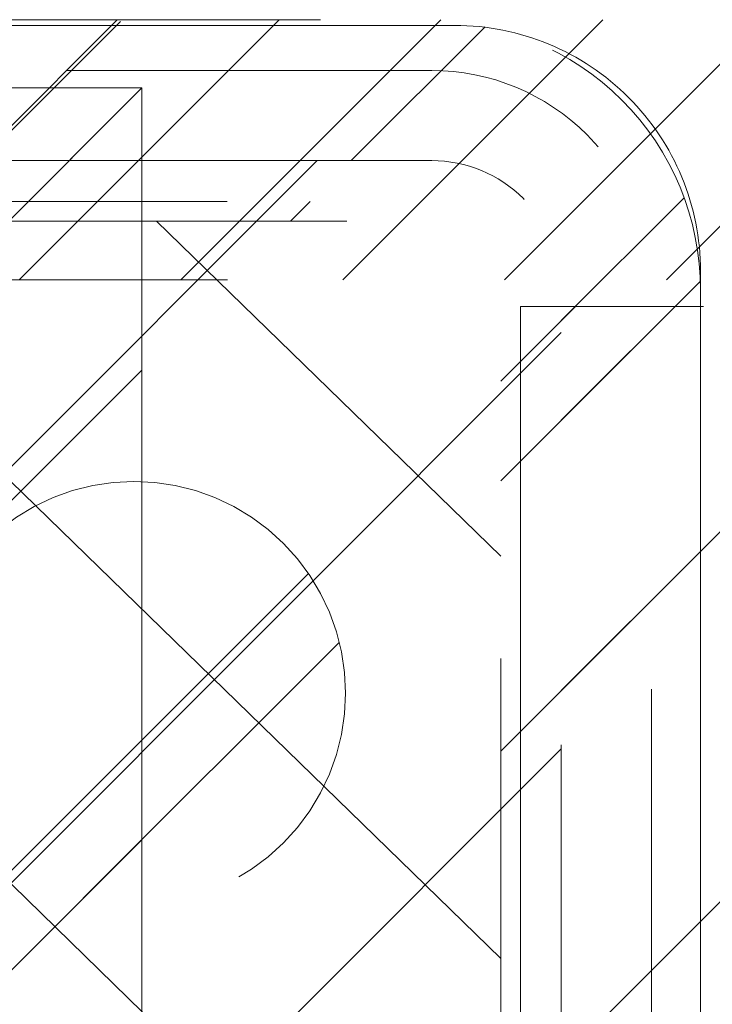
# Model space of a CAD drawing. Header units: inches. Extents: x -465 to -303, y -234 to 7.
# Tile 52 of 81: x -361.96 to -360.29, y -0.09 to 2.28. Entities that reach past the tile are written whole.
import ezdxf

# ---------------------------------------------------------------- set-up
doc = ezdxf.new("R2010")
doc.units = ezdxf.units.IN
doc.header["$LTSCALE"] = 32
doc.header["$MEASUREMENT"] = 0
doc.linetypes.add('Dash Style-1', pattern=[0.083328, 0.041656, -0.041672])
for name, color, linetype, lineweight in [('Black', 7, 'Continuous', 18), ('DashLine', 7, 'Dash Style-1', 13), ('DashLineFill', 7, 'Dash Style-1', 13), ('Dean-Bezel', 7, 'Continuous', 18), ('Drawing', 7, 'Continuous', 18), ('Metal-Black', 7, 'Continuous', 18), ('Metal-UtilityGrommet', 7, 'Continuous', 13), ('None', 7, 'Continuous', 18), ('SolidLine', 7, 'Continuous', 15), ('Wood_1-H', 7, 'Continuous', 13)]:
    doc.layers.add(name, color=color, linetype=linetype, lineweight=lineweight)
doc.layers.add('Electrical', color=1, linetype='Dash Style-1', lineweight=15, true_color=0xff0000)
doc.layers.add('Textile-Cushion', color=7, linetype='Continuous', lineweight=18, true_color=0x4c4c4c)
pattern_1 = [(45, (0, 0), (-1.61301565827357, 1.935715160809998), []), (45, (-1.0608, 1.0608), (-0.4723460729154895, 0.4167612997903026), [])]

# ---------------------------------------------------------------- blocks, each defined once
blk = doc.blocks.new('1BP8DW-Leveler (2D)')
at = {"layer": 'DashLine', "flags": 128}
for points in [[(0.625, -1.786516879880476e-14), (0.6219904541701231, -0.06126071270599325), (0.6129908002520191, -0.1219314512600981), (0.5980877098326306, -0.1814279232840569), (0.5774247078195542, -0.2391771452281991), (0.551200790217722, -0.2946229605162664), (0.5196685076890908, -0.3472313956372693), (0.4831315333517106, -0.3964958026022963), (0.4419417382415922, -0.4419417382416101), (0.3964958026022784, -0.4831315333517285), (0.3472313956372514, -0.5196685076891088), (0.2946229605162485, -0.5512007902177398), (0.2391771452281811, -0.5774247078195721), (0.181427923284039, -0.5980877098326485), (0.1219314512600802, -0.612990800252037), (0.06126071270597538, -0.6219904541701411), (0, -0.625000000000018), (-0.06126071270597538, -0.6219904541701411), (-0.1219314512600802, -0.612990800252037), (-0.181427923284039, -0.5980877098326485), (-0.2391771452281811, -0.5774247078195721), (-0.2946229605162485, -0.5512007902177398), (-0.3472313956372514, -0.5196685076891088), (-0.3964958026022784, -0.4831315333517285), (-0.4419417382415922, -0.4419417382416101), (-0.4831315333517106, -0.3964958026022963), (-0.5196685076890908, -0.3472313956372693), (-0.551200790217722, -0.2946229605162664), (-0.5774247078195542, -0.2391771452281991), (-0.5980877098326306, -0.1814279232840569), (-0.6129908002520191, -0.1219314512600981), (-0.6219904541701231, -0.06126071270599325), (-0.625, -1.786516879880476e-14), (-0.6219904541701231, 0.06126071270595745), (-0.6129908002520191, 0.1219314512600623), (-0.5980877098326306, 0.1814279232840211), (-0.5774247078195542, 0.2391771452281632), (-0.551200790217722, 0.2946229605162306), (-0.5196685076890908, 0.3472313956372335), (-0.4831315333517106, 0.3964958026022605), (-0.4419417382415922, 0.4419417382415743), (-0.3964958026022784, 0.4831315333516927), (-0.3472313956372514, 0.5196685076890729), (-0.2946229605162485, 0.5512007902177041), (-0.2391771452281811, 0.5774247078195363), (-0.181427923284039, 0.5980877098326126), (-0.1219314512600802, 0.6129908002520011), (-0.06126071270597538, 0.6219904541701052), (0, 0.6249999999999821), (0.06126071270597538, 0.6219904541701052), (0.1219314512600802, 0.6129908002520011), (0.181427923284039, 0.5980877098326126), (0.2391771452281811, 0.5774247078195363), (0.2946229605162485, 0.5512007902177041), (0.3472313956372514, 0.5196685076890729), (0.3964958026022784, 0.4831315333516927), (0.4419417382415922, 0.4419417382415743), (0.4831315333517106, 0.3964958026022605), (0.5196685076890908, 0.3472313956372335), (0.551200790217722, 0.2946229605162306), (0.5774247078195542, 0.2391771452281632), (0.5980877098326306, 0.1814279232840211), (0.6129908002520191, 0.1219314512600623), (0.6219904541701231, 0.06126071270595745)], [(0, 0.1562499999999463), (0.01531517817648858, 0.1554976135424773), (0.03048286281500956, 0.1532477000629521), (0.04535698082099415, 0.1495219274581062), (0.05979428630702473, 0.1443561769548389), (0.07365574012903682, 0.1378001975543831), (0.08680784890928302, 0.129917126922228), (0.09912395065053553, 0.1207828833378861), (0.1104854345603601, 0.1104854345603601), (0.1207828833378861, 0.09912395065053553), (0.129917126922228, 0.08680784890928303), (0.1378001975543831, 0.0736557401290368), (0.1443561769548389, 0.05979428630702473), (0.1495219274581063, 0.04535698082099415), (0.1532477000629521, 0.03048286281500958), (0.1554976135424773, 0.01531517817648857), (0.1562499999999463, 9.56755311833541e-18), (0.1554976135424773, -0.01531517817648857), (0.1532477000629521, -0.03048286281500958), (0.1495219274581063, -0.04535698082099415), (0.1443561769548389, -0.05979428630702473), (0.1378001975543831, -0.0736557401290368), (0.129917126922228, -0.08680784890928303), (0.1207828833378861, -0.09912395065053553), (0.1104854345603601, -0.1104854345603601), (0.09912395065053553, -0.1207828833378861), (0.08680784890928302, -0.129917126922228), (0.07365574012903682, -0.1378001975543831), (0.05979428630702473, -0.1443561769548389), (0.04535698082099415, -0.1495219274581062), (0.03048286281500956, -0.1532477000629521), (0.01531517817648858, -0.1554976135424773), (0, -0.1562499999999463), (-0.01531517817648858, -0.1554976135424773), (-0.03048286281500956, -0.1532477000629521), (-0.04535698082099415, -0.1495219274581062), (-0.05979428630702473, -0.1443561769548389), (-0.07365574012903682, -0.1378001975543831), (-0.08680784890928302, -0.129917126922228), (-0.09912395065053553, -0.1207828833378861), (-0.1104854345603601, -0.1104854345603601), (-0.1207828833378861, -0.09912395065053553), (-0.129917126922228, -0.08680784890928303), (-0.1378001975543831, -0.0736557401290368), (-0.1443561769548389, -0.05979428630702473), (-0.1495219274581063, -0.04535698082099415), (-0.1532477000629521, -0.03048286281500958), (-0.1554976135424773, -0.01531517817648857), (-0.1562499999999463, 9.56755311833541e-18), (-0.1554976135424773, 0.01531517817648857), (-0.1532477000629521, 0.03048286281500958), (-0.1495219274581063, 0.04535698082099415), (-0.1443561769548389, 0.05979428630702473), (-0.1378001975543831, 0.0736557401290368), (-0.129917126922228, 0.08680784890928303), (-0.1207828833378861, 0.09912395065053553), (-0.1104854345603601, 0.1104854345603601), (-0.09912395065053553, 0.1207828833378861), (-0.08680784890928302, 0.129917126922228), (-0.07365574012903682, 0.1378001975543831), (-0.05979428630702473, 0.1443561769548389), (-0.04535698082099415, 0.1495219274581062), (-0.03048286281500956, 0.1532477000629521), (-0.01531517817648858, 0.1554976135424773)], [(5.740531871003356e-18, 0.09374999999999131), (-0.08118988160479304, 0.04687499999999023), (-0.08118988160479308, -0.04687500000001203), (-1.722159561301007e-17, -0.09375000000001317), (0.08118988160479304, -0.04687500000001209), (0.08118988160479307, 0.0468749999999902)]]:
    blk.add_lwpolyline(points, close=True, dxfattribs=at)
blk = doc.blocks.new('1BRPX6-Util_Bkt_Sm-N (2D)')
at = {"layer": 'DashLineFill', "linetype": 'Continuous', "lineweight": 13}
h = blk.add_hatch(dxfattribs=at)
h.set_pattern_fill('Steel', color=253, style=0, pattern_type=2)
h.set_pattern_definition(pattern_1)
edge = h.paths.add_edge_path()
edge.add_line((-4.468503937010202, 4.413385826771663), (-3.12992125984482, 4.413385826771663))
edge.add_line((-3.12992125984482, 4.413385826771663), (-3.12992125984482, -1.854330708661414))
edge.add_line((-3.12992125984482, -1.854330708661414), (-4.468503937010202, -1.854330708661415))
edge.add_line((-4.468503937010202, -1.854330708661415), (-4.468503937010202, -1.988188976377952))
edge.add_line((-4.468503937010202, -1.988188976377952), (-2.421259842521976, -1.988188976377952))
edge.add_line((-2.421259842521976, -1.988188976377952), (-2.421259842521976, -2.366141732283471))
edge.add_arc((-2.303149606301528, -2.366141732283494), 0.1181102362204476, 179.9999999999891, 270.000000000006)
edge.add_line((-2.303149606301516, -2.484251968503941), (2.303149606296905, -2.484251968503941))
edge.add_arc((2.303149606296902, -2.366141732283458), 0.1181102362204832, 270.0000000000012, 359.9999999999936)
edge.add_line((2.421259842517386, -2.366141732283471), (2.421259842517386, -1.988188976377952))
edge.add_line((2.421259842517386, -1.988188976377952), (4.468503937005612, -1.988188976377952))
edge.add_line((4.468503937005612, -1.988188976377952), (4.468503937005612, -1.854330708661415))
edge.add_line((4.468503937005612, -1.854330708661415), (3.12992125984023, -1.854330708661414))
edge.add_line((3.12992125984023, -1.854330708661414), (3.12992125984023, 4.413385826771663))
edge.add_line((3.12992125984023, 4.413385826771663), (4.468503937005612, 4.413385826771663))
edge.add_line((4.468503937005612, 4.413385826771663), (4.468503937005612, 4.547244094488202))
edge.add_line((4.468503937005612, 4.547244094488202), (2.421259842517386, 4.547244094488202))
edge.add_line((2.421259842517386, 4.547244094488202), (2.421259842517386, 4.925196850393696))
edge.add_arc((2.303149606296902, 4.925196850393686), 0.1181102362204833, 5.365542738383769e-12, 89.99999999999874)
edge.add_line((2.303149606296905, 5.043307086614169), (-2.303149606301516, 5.043307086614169))
edge.add_arc((-2.303149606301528, 4.92519685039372), 0.1181102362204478, 89.99999999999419, 180.0000000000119)
edge.add_line((-2.421259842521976, 4.925196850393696), (-2.421259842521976, 4.547244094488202))
edge.add_line((-2.421259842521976, 4.547244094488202), (-4.468503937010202, 4.547244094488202))
edge.add_line((-4.468503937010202, 4.547244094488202), (-4.468503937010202, 4.413385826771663))
at = {"layer": 'Metal-Black', "color": 7}
blk.add_blockref('1BP8DW-Leveler (2D)', (-2.736220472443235, -0.9815452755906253), dxfattribs=at)
blk = doc.blocks.new('Group-8')
at = {"layer": 'Textile-Cushion', "color": 31, "linetype": 'Continuous', "true_color": 0xffc198}
for p, q in [((5.082619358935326, 1.279527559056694), (2.582648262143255, -1.220443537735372)), ((5.669291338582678, 0.8661995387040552), (3.582648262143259, -1.220443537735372)), ((5.669291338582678, -0.133800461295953), (4.582648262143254, -1.220443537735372))]:
    blk.add_line(p, q, dxfattribs=at)
blk = doc.blocks.new('SlateShroudSleeve (2D)')
at = {"layer": 'DashLineFill', "linetype": 'Continuous', "lineweight": 13}
h = blk.add_hatch(dxfattribs=at)
h.set_pattern_fill('Steel', color=253, style=0, pattern_type=2)
h.set_pattern_definition(pattern_1)
edge = h.paths.add_edge_path()
edge.add_line((-6.003937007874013, 0.9685039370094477), (-6.003937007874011, -0.968503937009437))
edge.add_arc((-5.358267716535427, -0.9685039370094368), 0.6456692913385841, 180, 225.0000000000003)
edge.add_arc((-5.35826771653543, -0.9685039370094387), 0.6456692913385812, 225.0000000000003, 270.0000000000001)
edge.add_line((-5.358267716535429, -1.61417322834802), (5.358267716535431, -1.614173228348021))
edge.add_arc((5.358267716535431, -0.968503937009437), 0.6456692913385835, 269.9999999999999, 360.0000000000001)
edge.add_line((6.003937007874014, -0.9685039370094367), (6.003937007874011, 0.9685039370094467))
edge.add_arc((5.358267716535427, 0.9685039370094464), 0.6456692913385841, 1.477794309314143e-14, 45.00000000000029)
edge.add_arc((5.35826771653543, 0.9685039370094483), 0.6456692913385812, 45.00000000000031, 90.00000000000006)
edge.add_line((5.358267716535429, 1.614173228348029), (-5.358267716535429, 1.61417322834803))
edge.add_arc((-5.35826771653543, 0.9685039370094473), 0.6456692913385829, 89.9999999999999, 180)
edge.add_line((-6.003937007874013, 0.9685039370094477), (-6.003937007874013, 0.9685039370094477))
edge = h.paths.add_edge_path()
edge.add_arc((5.358267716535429, -0.9685039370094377), 0.3110236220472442, 269.9999999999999, 359.9999999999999)
edge.add_line((5.669291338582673, -0.9685039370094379), (5.669291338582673, 0.9685039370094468))
edge.add_arc((5.35826771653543, 0.9685039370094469), 0.3110236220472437, 359.9999999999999, 405.0000000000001)
edge.add_arc((5.358267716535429, 0.9685039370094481), 0.3110236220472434, 44.99999999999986, 90)
edge.add_line((5.358267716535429, 1.279527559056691), (-5.358267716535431, 1.279527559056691))
edge.add_arc((-5.35826771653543, 0.9685039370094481), 0.3110236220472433, 89.99999999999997, 180.0000000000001)
edge.add_line((-5.669291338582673, 0.9685039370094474), (-5.669291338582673, -0.968503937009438))
edge.add_arc((-5.358267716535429, -0.9685039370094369), 0.3110236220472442, 180.0000000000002, 225.0000000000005)
edge.add_arc((-5.358267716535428, -0.9685039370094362), 0.3110236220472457, 225.0000000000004, 269.9999999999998)
edge.add_line((-5.358267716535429, -1.279527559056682), (5.358267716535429, -1.279527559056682))
at = {"layer": 'DashLine', "lineweight": 13, "transparency": 33554687, "flags": 128}
blk.add_lwpolyline([(-5.885826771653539, 0.9685039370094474, -0.4142135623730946), (-5.358267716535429, 1.496062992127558), (5.358267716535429, 1.496062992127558, -0.4142135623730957), (5.885826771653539, 0.9685039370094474), (5.885826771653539, -0.9685039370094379, -0.4142135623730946), (5.358267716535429, -1.496062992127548), (-5.358267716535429, -1.496062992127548, -0.4142135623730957), (-5.885826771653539, -0.9685039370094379)], format="xyb", close=True, dxfattribs=at)
at = {"layer": 'DashLineFill', "lineweight": 13, "flags": 128}
for points in [[(-6.003937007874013, 0.9685039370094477), (-6.003937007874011, -0.968503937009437, 0.1989123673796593), (-5.81482485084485, -1.425061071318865, 0.1989123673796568), (-5.358267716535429, -1.61417322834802), (5.35826771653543, -1.614173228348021, 0.4142135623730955), (6.003937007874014, -0.9685039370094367), (6.003937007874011, 0.9685039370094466, 0.1989123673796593), (5.81482485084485, 1.425061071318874, 0.1989123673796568), (5.358267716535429, 1.614173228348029), (-5.358267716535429, 1.61417322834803, 0.4142135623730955), (-6.003937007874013, 0.9685039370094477)], [(5.358267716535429, -1.279527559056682, 0.414213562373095), (5.669291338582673, -0.9685039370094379), (5.669291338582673, 0.9685039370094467, 0.1989123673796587), (5.578194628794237, 1.188430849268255, 0.1989123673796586), (5.358267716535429, 1.279527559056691), (-5.35826771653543, 1.279527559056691, 0.4142135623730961), (-5.669291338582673, 0.9685039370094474), (-5.669291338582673, -0.968503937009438, 0.1989123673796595), (-5.578194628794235, -1.188430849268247, 0.198912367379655), (-5.358267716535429, -1.279527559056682)]]:
    blk.add_lwpolyline(points, format="xyb", close=True, dxfattribs=at)
at = {"layer": 'Textile-Cushion', "color": 31, "true_color": 0xffc198}
blk.add_blockref('Group-8', (0, 0), dxfattribs=at)
blk = doc.blocks.new('Group-11')
at = {"layer": 'SolidLine', "flags": 128}
blk.add_lwpolyline([(38.72047244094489, -4.301181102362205, -0.414213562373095), (39.31102362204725, -3.710629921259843), (50.13779527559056, -3.710629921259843, -0.414213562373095), (50.72834645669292, -4.301181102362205), (50.72834645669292, -6.328740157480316, -0.414213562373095), (50.13779527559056, -6.919291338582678), (39.31102362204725, -6.919291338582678, -0.414213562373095), (38.72047244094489, -6.328740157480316)], format="xyb", close=True, dxfattribs=at)
at = {"layer": 'DashLine', "color": 7}
blk.add_blockref('1BRPX6-Util_Bkt_Sm-N (2D)', (53.96456692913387, -5.314960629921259), dxfattribs=at)
at = {"layer": 'Wood_1-H', "color": 7}
blk.add_blockref('SlateShroudSleeve (2D)', (44.7244094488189, -5.31496062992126), dxfattribs=at)
blk = doc.blocks.new('Group-12')
at = {"layer": 'None'}
blk.add_blockref('Group-11', (0, 0), dxfattribs=at)
blk = doc.blocks.new('SL Utility Cabinet (2D)')
at = {"layer": 'None'}
blk.add_blockref('Group-12', (0, 0), dxfattribs=at)
at = {"layer": 'Drawing', "color": 0, "flags": 1}
for tag in ['Tag', 'Catalog', 'Option1', 'Option2', 'Option3', 'Option4', 'Option5', 'Option6', 'Option7', 'Option8', 'Option9', 'Option10', 'Option11', 'Option12', 'Custom', 'FinishGroup', 'Discount', 'Item2', 'Item3', 'Item6', 'Item9', 'Item10', 'Item12', 'Item13', 'Item16', 'Item19', 'Item20', 'Item21', 'Item22', 'Item23', 'Item24', 'Item25', 'Item8', 'Item18', 'Item1', 'Item4', 'Item5', 'Item7', 'Item11', 'Item14', 'Item15', 'Item17']:
    blk.add_attdef(tag, (-51.58792002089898, 4.551681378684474), '', height=0.007086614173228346, dxfattribs=at)
blk = doc.blocks.new('1BPJHN-ShroudBracket (2D)')
at = {"layer": 'DashLineFill', "linetype": 'Continuous', "lineweight": 13}
h = blk.add_hatch(dxfattribs=at)
h.set_pattern_fill('Steel', color=253, style=0, pattern_type=2)
h.set_pattern_definition(pattern_1)
edge = h.paths.add_edge_path()
edge.add_line((0.5570866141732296, 0.4724409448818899), (0.2500000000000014, 0.4724409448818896))
edge.add_arc((1.387778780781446e-15, 0.4724409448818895), 0.2500000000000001, 9.54166404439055e-15, 180)
edge.add_line((-0.2499999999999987, 0.4724409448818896), (-0.5570866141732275, 0.4724409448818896))
edge.add_arc((-0.5570866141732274, -1.665334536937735e-16), 0.4724409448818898, 90.00000000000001, 270)
edge.add_line((-0.5570866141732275, -0.4724409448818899), (-0.2499999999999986, -0.4724409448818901))
edge.add_arc((1.498801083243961e-15, -0.4724409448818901), 0.2500000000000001, 180, 360)
edge.add_line((0.2500000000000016, -0.4724409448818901), (0.5570866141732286, -0.4724409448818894))
edge.add_arc((0.557086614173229, 2.220446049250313e-16), 0.4724409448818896, 269.9999999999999, 449.9999999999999)
edge.add_line((0.5570866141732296, 0.4724409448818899), (0.5570866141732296, 0.4724409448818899))
edge = h.paths.add_edge_path()
edge.add_arc((0, 5.757944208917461e-16), 0.09794999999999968, 180, 360)
edge.add_arc((0, 5.43170517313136e-16), 0.09794999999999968, 9.541664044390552e-15, 180)
edge.add_line((-0.09794999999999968, 5.594824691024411e-16), (-0.09794999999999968, 5.594824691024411e-16))
edge = h.paths.add_edge_path()
edge.add_arc((1.124100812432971e-15, 0.4724409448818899), 0.08850000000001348, 180, 360)
edge.add_arc((1.124100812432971e-15, 0.4724409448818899), 0.08850000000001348, 9.541664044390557e-15, 180)
edge.add_line((-0.08850000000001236, 0.4724409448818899), (-0.08850000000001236, 0.4724409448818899))
edge = h.paths.add_edge_path()
edge.add_arc((-0.5570866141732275, -7.529764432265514e-16), 0.0979500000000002, 180, 360)
edge.add_arc((-0.5570866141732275, -7.856003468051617e-16), 0.0979500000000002, 9.54166404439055e-15, 180)
edge.add_line((-0.6550366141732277, -7.692883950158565e-16), (-0.6550366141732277, -7.692883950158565e-16))
edge = h.paths.add_edge_path()
edge.add_arc((0.5570866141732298, -1.934939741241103e-16), 0.09795000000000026, 180, 360)
edge.add_arc((0.5570866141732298, -2.261178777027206e-16), 0.09795000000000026, 9.54166404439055e-15, 180)
edge.add_line((0.4591366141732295, -2.098059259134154e-16), (0.4591366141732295, -2.098059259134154e-16))
edge = h.paths.add_edge_path()
edge.add_arc((1.124100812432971e-15, -0.472440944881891), 0.08850000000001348, 180, 360)
edge.add_arc((1.124100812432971e-15, -0.472440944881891), 0.08850000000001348, 9.541664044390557e-15, 180)
edge.add_line((-0.08850000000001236, -0.472440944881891), (-0.08850000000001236, -0.472440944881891))
at = {"layer": 'DashLine', "flags": 128}
for points in [[(1.118964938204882e-15, 0.6384448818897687), (0.01627123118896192, 0.6376455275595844), (0.03238576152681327, 0.6352551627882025), (0.04818839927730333, 0.6312968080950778), (0.06352695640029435, 0.6258085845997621), (0.07825371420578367, 0.618843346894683), (0.09222684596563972, 0.6104681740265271), (0.1053117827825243, 0.6007637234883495), (0.1173825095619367, 0.5898234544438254), (0.1283227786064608, 0.577752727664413), (0.1380272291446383, 0.5646677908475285), (0.1464024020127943, 0.5506946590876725), (0.1533676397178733, 0.5359679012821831), (0.1588558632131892, 0.520629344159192), (0.1628142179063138, 0.5048267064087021), (0.1652045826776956, 0.4887121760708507), (0.16600393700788, 0.4724409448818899), (0.1652045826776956, 0.4561697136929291), (0.1628142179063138, 0.4400551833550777), (0.1588558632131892, 0.4242525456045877), (0.1533676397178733, 0.4089139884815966), (0.1464024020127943, 0.3941872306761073), (0.1380272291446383, 0.3802140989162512), (0.1283227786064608, 0.3671291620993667), (0.1173825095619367, 0.3550584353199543), (0.1053117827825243, 0.3441181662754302), (0.09222684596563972, 0.3344137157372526), (0.07825371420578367, 0.3260385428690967), (0.06352695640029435, 0.3190733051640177), (0.04818839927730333, 0.3135850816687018), (0.03238576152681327, 0.3096267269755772), (0.01627123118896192, 0.3072363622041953), (1.118964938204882e-15, 0.306437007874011), (-0.01627123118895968, 0.3072363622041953), (-0.03238576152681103, 0.3096267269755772), (-0.04818839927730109, 0.3135850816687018), (-0.06352695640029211, 0.3190733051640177), (-0.07825371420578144, 0.3260385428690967), (-0.09222684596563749, 0.3344137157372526), (-0.1053117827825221, 0.3441181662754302), (-0.1173825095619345, 0.3550584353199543), (-0.1283227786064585, 0.3671291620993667), (-0.1380272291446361, 0.3802140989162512), (-0.1464024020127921, 0.3941872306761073), (-0.1533676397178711, 0.4089139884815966), (-0.1588558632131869, 0.4242525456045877), (-0.1628142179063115, 0.4400551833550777), (-0.1652045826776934, 0.4561697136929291), (-0.1660039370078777, 0.4724409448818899), (-0.1652045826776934, 0.4887121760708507), (-0.1628142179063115, 0.5048267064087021), (-0.1588558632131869, 0.520629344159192), (-0.1533676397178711, 0.5359679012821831), (-0.1464024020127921, 0.5506946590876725), (-0.1380272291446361, 0.5646677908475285), (-0.1283227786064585, 0.577752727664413), (-0.1173825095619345, 0.5898234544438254), (-0.1053117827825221, 0.6007637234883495), (-0.09222684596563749, 0.6104681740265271), (-0.07825371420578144, 0.618843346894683), (-0.06352695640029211, 0.6258085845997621), (-0.04818839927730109, 0.6312968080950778), (-0.03238576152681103, 0.6352551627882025), (-0.01627123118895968, 0.6376455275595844)], [(-0.5570866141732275, 0.2199999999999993), (-0.5355228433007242, 0.2189406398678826), (-0.5141667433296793, 0.21577276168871), (-0.4932239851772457, 0.2105268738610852), (-0.4728962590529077, 0.2032534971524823), (-0.453379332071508, 0.1940226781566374), (-0.434861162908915, 0.1829233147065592), (-0.4175200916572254, 0.1700622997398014), (-0.401523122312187, 0.1555634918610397), (-0.3870243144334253, 0.1395665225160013), (-0.3741632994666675, 0.1222254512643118), (-0.3630639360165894, 0.1037072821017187), (-0.3538331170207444, 0.08419035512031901), (-0.3465597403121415, 0.06386262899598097), (-0.3413138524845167, 0.04291987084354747), (-0.3381459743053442, 0.02156377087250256), (-0.3370866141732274, -7.558172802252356e-16), (-0.3381459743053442, -0.02156377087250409), (-0.3413138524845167, -0.04291987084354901), (-0.3465597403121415, -0.0638626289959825), (-0.3538331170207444, -0.08419035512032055), (-0.3630639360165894, -0.1037072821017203), (-0.3741632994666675, -0.1222254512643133), (-0.3870243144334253, -0.1395665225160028), (-0.401523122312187, -0.1555634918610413), (-0.4175200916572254, -0.1700622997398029), (-0.434861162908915, -0.1829233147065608), (-0.453379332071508, -0.1940226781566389), (-0.4728962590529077, -0.2032534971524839), (-0.4932239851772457, -0.2105268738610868), (-0.5141667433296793, -0.2157727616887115), (-0.5355228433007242, -0.2189406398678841), (-0.5570866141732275, -0.2200000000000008), (-0.5786503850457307, -0.2189406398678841), (-0.6000064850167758, -0.2157727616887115), (-0.6209492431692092, -0.2105268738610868), (-0.6412769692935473, -0.2032534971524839), (-0.660793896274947, -0.1940226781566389), (-0.67931206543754, -0.1829233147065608), (-0.6966531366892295, -0.1700622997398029), (-0.7126501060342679, -0.1555634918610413), (-0.7271489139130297, -0.1395665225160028), (-0.7400099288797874, -0.1222254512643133), (-0.7511092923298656, -0.1037072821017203), (-0.7603401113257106, -0.08419035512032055), (-0.7676134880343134, -0.0638626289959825), (-0.7728593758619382, -0.04291987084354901), (-0.7760272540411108, -0.02156377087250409), (-0.7770866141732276, -7.558172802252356e-16), (-0.7760272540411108, 0.02156377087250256), (-0.7728593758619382, 0.04291987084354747), (-0.7676134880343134, 0.06386262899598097), (-0.7603401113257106, 0.08419035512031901), (-0.7511092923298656, 0.1037072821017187), (-0.7400099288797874, 0.1222254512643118), (-0.7271489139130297, 0.1395665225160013), (-0.7126501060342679, 0.1555634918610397), (-0.6966531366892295, 0.1700622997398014), (-0.67931206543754, 0.1829233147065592), (-0.660793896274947, 0.1940226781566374), (-0.6412769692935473, 0.2032534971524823), (-0.6209492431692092, 0.2105268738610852), (-0.6000064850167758, 0.21577276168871), (-0.5786503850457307, 0.2189406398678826)], [(0, 0.2200000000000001), (0.02156377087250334, 0.2189406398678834), (0.04291987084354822, 0.2157727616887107), (0.06386262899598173, 0.210526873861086), (0.08419035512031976, 0.2032534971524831), (0.1037072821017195, 0.1940226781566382), (0.1222254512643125, 0.18292331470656), (0.139566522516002, 0.1700622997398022), (0.1555634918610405, 0.1555634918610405), (0.1700622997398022, 0.139566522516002), (0.18292331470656, 0.1222254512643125), (0.1940226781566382, 0.1037072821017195), (0.2032534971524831, 0.08419035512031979), (0.210526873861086, 0.06386262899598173), (0.2157727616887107, 0.04291987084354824), (0.2189406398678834, 0.02156377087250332), (0.2200000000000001, 1.347111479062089e-17), (0.2189406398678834, -0.02156377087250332), (0.2157727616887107, -0.04291987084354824), (0.210526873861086, -0.06386262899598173), (0.2032534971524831, -0.08419035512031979), (0.1940226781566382, -0.1037072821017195), (0.18292331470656, -0.1222254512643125), (0.1700622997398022, -0.139566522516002), (0.1555634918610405, -0.1555634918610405), (0.139566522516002, -0.1700622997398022), (0.1222254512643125, -0.18292331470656), (0.1037072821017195, -0.1940226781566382), (0.08419035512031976, -0.2032534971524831), (0.06386262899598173, -0.210526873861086), (0.04291987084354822, -0.2157727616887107), (0.02156377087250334, -0.2189406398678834), (0, -0.2200000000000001), (-0.02156377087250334, -0.2189406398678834), (-0.04291987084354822, -0.2157727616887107), (-0.06386262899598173, -0.210526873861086), (-0.08419035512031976, -0.2032534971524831), (-0.1037072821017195, -0.1940226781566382), (-0.1222254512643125, -0.18292331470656), (-0.139566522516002, -0.1700622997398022), (-0.1555634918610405, -0.1555634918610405), (-0.1700622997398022, -0.139566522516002), (-0.18292331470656, -0.1222254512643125), (-0.1940226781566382, -0.1037072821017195), (-0.2032534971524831, -0.08419035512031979), (-0.210526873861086, -0.06386262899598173), (-0.2157727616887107, -0.04291987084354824), (-0.2189406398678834, -0.02156377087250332), (-0.2200000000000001, 1.347111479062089e-17), (-0.2189406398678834, 0.02156377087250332), (-0.2157727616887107, 0.04291987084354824), (-0.210526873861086, 0.06386262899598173), (-0.2032534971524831, 0.08419035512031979), (-0.1940226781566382, 0.1037072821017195), (-0.18292331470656, 0.1222254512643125), (-0.1700622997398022, 0.139566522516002), (-0.1555634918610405, 0.1555634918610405), (-0.139566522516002, 0.1700622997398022), (-0.1222254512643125, 0.18292331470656), (-0.1037072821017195, 0.1940226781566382), (-0.08419035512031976, 0.2032534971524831), (-0.06386262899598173, 0.210526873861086), (-0.04291987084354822, 0.2157727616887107), (-0.02156377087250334, 0.2189406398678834)], [(0.5570866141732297, 0.2199999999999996), (0.5786503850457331, 0.2189406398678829), (0.600006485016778, 0.2157727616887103), (0.6209492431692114, 0.2105268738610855), (0.6412769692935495, 0.2032534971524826), (0.6607938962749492, 0.1940226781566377), (0.6793120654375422, 0.1829233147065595), (0.6966531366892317, 0.1700622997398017), (0.7126501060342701, 0.15556349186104), (0.7271489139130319, 0.1395665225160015), (0.7400099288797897, 0.122225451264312), (0.7511092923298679, 0.103707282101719), (0.7603401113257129, 0.08419035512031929), (0.7676134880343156, 0.06386262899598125), (0.7728593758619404, 0.04291987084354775), (0.7760272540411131, 0.02156377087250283), (0.7770866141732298, -4.760760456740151e-16), (0.7760272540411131, -0.02156377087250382), (0.7728593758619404, -0.04291987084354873), (0.7676134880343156, -0.06386262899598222), (0.7603401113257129, -0.08419035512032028), (0.7511092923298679, -0.10370728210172), (0.7400099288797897, -0.122225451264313), (0.7271489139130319, -0.1395665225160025), (0.7126501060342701, -0.155563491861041), (0.6966531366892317, -0.1700622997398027), (0.6793120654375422, -0.1829233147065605), (0.6607938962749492, -0.1940226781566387), (0.6412769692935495, -0.2032534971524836), (0.6209492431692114, -0.2105268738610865), (0.600006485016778, -0.2157727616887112), (0.5786503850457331, -0.2189406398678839), (0.5570866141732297, -0.2200000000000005), (0.5355228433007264, -0.2189406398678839), (0.5141667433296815, -0.2157727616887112), (0.493223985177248, -0.2105268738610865), (0.47289625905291, -0.2032534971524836), (0.4533793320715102, -0.1940226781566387), (0.4348611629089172, -0.1829233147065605), (0.4175200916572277, -0.1700622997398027), (0.4015231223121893, -0.155563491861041), (0.3870243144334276, -0.1395665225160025), (0.3741632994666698, -0.122225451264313), (0.3630639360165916, -0.10370728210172), (0.3538331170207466, -0.08419035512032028), (0.3465597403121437, -0.06386262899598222), (0.341313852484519, -0.04291987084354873), (0.3381459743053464, -0.02156377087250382), (0.3370866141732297, -4.760760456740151e-16), (0.3381459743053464, 0.02156377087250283), (0.341313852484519, 0.04291987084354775), (0.3465597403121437, 0.06386262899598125), (0.3538331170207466, 0.08419035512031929), (0.3630639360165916, 0.103707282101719), (0.3741632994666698, 0.122225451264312), (0.3870243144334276, 0.1395665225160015), (0.4015231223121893, 0.15556349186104), (0.4175200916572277, 0.1700622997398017), (0.4348611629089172, 0.1829233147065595), (0.4533793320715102, 0.1940226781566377), (0.47289625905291, 0.2032534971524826), (0.493223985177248, 0.2105268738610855), (0.5141667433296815, 0.2157727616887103), (0.5355228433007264, 0.2189406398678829)], [(0.5570866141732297, 0.09794999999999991), (0.5666873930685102, 0.0974783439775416), (0.5761957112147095, 0.09606791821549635), (0.5855199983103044, 0.09373230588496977), (0.5945704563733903, 0.09049400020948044), (0.6032599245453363, 0.08638418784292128), (0.6115047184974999, 0.08144244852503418), (0.619225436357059, 0.07571637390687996), (0.6263477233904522, 0.0692611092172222), (0.63280298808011, 0.06213882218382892), (0.6385290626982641, 0.05441810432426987), (0.6434708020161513, 0.04617331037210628), (0.6475806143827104, 0.03748384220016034), (0.6508189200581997, 0.02843338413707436), (0.6531545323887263, 0.01910909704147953), (0.6545649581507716, 0.009600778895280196), (0.65503661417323, -2.737435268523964e-16), (0.6545649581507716, -0.009600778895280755), (0.6531545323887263, -0.01910909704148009), (0.6508189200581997, -0.02843338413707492), (0.6475806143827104, -0.03748384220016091), (0.6434708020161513, -0.04617331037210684), (0.6385290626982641, -0.05441810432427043), (0.63280298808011, -0.06213882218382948), (0.6263477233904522, -0.06926110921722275), (0.619225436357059, -0.07571637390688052), (0.6115047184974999, -0.08144244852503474), (0.6032599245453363, -0.08638418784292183), (0.5945704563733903, -0.090494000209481), (0.5855199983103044, -0.09373230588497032), (0.5761957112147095, -0.0960679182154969), (0.5666873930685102, -0.09747834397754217), (0.5570866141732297, -0.09795000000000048), (0.5474858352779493, -0.09747834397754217), (0.5379775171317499, -0.0960679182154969), (0.528653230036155, -0.09373230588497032), (0.519602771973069, -0.090494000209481), (0.5109133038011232, -0.08638418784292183), (0.5026685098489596, -0.08144244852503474), (0.4949477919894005, -0.07571637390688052), (0.4878255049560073, -0.06926110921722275), (0.4813702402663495, -0.06213882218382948), (0.4756441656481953, -0.05441810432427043), (0.4707024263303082, -0.04617331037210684), (0.466592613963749, -0.03748384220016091), (0.4633543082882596, -0.02843338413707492), (0.4610186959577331, -0.01910909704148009), (0.4596082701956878, -0.009600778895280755), (0.4591366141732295, -2.737435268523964e-16), (0.4596082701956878, 0.009600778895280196), (0.4610186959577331, 0.01910909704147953), (0.4633543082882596, 0.02843338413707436), (0.466592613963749, 0.03748384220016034), (0.4707024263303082, 0.04617331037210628), (0.4756441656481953, 0.05441810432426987), (0.4813702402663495, 0.06213882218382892), (0.4878255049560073, 0.0692611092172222), (0.4949477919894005, 0.07571637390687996), (0.5026685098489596, 0.08144244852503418), (0.5109133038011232, 0.08638418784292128), (0.519602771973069, 0.09049400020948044), (0.528653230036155, 0.09373230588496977), (0.5379775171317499, 0.09606791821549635), (0.5474858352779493, 0.0974783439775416)], [(1.118964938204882e-15, -0.3064370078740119), (0.01627123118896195, -0.3072363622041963), (0.03238576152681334, -0.3096267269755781), (0.04818839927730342, -0.3135850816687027), (0.06352695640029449, -0.3190733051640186), (0.07825371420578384, -0.3260385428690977), (0.09222684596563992, -0.3344137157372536), (0.1053117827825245, -0.3441181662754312), (0.117382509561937, -0.3550584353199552), (0.128322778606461, -0.3671291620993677), (0.1380272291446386, -0.3802140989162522), (0.1464024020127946, -0.3941872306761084), (0.1533676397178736, -0.4089139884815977), (0.1588558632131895, -0.4242525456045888), (0.1628142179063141, -0.4400551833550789), (0.165204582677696, -0.4561697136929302), (0.1660039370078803, -0.4724409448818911), (0.165204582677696, -0.488712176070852), (0.1628142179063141, -0.5048267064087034), (0.1588558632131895, -0.5206293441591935), (0.1533676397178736, -0.5359679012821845), (0.1464024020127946, -0.5506946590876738), (0.1380272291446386, -0.5646677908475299), (0.128322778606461, -0.5777527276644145), (0.117382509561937, -0.589823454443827), (0.1053117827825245, -0.600763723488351), (0.09222684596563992, -0.6104681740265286), (0.07825371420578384, -0.6188433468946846), (0.06352695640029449, -0.6258085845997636), (0.04818839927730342, -0.6312968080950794), (0.03238576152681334, -0.6352551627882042), (0.01627123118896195, -0.637645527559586), (1.118964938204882e-15, -0.6384448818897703), (-0.01627123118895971, -0.637645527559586), (-0.0323857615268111, -0.6352551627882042), (-0.04818839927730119, -0.6312968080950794), (-0.06352695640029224, -0.6258085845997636), (-0.0782537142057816, -0.6188433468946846), (-0.09222684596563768, -0.6104681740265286), (-0.1053117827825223, -0.600763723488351), (-0.1173825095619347, -0.589823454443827), (-0.1283227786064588, -0.5777527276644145), (-0.1380272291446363, -0.5646677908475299), (-0.1464024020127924, -0.5506946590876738), (-0.1533676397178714, -0.5359679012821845), (-0.1588558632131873, -0.5206293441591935), (-0.1628142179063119, -0.5048267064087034), (-0.1652045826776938, -0.488712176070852), (-0.1660039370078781, -0.4724409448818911), (-0.1652045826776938, -0.4561697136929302), (-0.1628142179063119, -0.4400551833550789), (-0.1588558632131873, -0.4242525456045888), (-0.1533676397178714, -0.4089139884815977), (-0.1464024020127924, -0.3941872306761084), (-0.1380272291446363, -0.3802140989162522), (-0.1283227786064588, -0.3671291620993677), (-0.1173825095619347, -0.3550584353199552), (-0.1053117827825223, -0.3441181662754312), (-0.09222684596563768, -0.3344137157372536), (-0.0782537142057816, -0.3260385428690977), (-0.06352695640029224, -0.3190733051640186), (-0.04818839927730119, -0.3135850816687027), (-0.0323857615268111, -0.3096267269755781), (-0.01627123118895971, -0.3072363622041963)]]:
    blk.add_lwpolyline(points, close=True, dxfattribs=at)
at = {"layer": 'DashLineFill', "flags": 128}
for points in [[(0.5570866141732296, 0.4724409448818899), (0.2500000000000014, 0.4724409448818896, 0.9999999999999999), (-0.2499999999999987, 0.4724409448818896), (-0.5570866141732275, 0.4724409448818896, 0.9999999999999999), (-0.5570866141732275, -0.4724409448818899), (-0.2499999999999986, -0.4724409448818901, 0.9999999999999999), (0.2500000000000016, -0.4724409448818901), (0.5570866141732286, -0.4724409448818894, 0.9999999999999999), (0.5570866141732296, 0.4724409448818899)], [(-0.08850000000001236, 0.4724409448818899, 0.9999999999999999), (0.08850000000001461, 0.4724409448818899, 0.9999999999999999), (-0.08850000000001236, 0.4724409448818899)], [(-0.6550366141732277, -7.692883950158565e-16, 0.9999999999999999), (-0.4591366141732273, -7.692883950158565e-16, 0.9999999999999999), (-0.6550366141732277, -7.692883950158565e-16)], [(-0.09794999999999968, 5.594824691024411e-16, 0.9999999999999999), (0.09794999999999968, 5.594824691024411e-16, 0.9999999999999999), (-0.09794999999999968, 5.594824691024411e-16)], [(0.4591366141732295, -2.098059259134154e-16, 0.9999999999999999), (0.65503661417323, -2.098059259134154e-16, 0.9999999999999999), (0.4591366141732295, -2.098059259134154e-16)], [(-0.08850000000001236, -0.472440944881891, 0.9999999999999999), (0.08850000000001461, -0.472440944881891, 0.9999999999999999), (-0.08850000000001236, -0.472440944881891)]]:
    blk.add_lwpolyline(points, format="xyb", close=True, dxfattribs=at)
blk = doc.blocks.new('Group-31')
at = {"layer": 'Dean-Bezel'}
for p, q in [((4.110047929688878, 1.454529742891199), (-4.110047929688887, 1.454529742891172)), ((4.053148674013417, 1.397369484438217), (4.110047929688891, 1.454529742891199)), ((4.110047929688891, 1.454529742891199), (4.110047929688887, -1.454529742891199)), ((4.053148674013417, 1.397369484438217), (4.011718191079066, 1.355772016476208)), ((3.96683464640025, 1.310722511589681), (4.011718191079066, 1.355772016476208)), ((3.966834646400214, 1.310722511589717), (3.918408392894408, 1.262129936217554))]:
    blk.add_line(p, q, dxfattribs=at)
blk = doc.blocks.new('Dean-PPUG-BK (2D)')
at = {"layer": 'DashLineFill', "linetype": 'Continuous', "lineweight": 13}
h = blk.add_hatch(dxfattribs=at)
h.set_pattern_fill('Steel', color=253, style=0, pattern_type=2)
h.set_pattern_definition(pattern_1)
h.paths.add_polyline_path([(-4.110047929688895, 1.454529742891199), (4.110047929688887, 1.454529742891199), (4.110047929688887, -1.454529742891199), (-4.110047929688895, -1.454529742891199)])
h = blk.add_hatch(dxfattribs=at)
h.set_pattern_fill('Steel', color=253, style=0, pattern_type=2)
h.set_pattern_definition(pattern_1)
h.paths.add_polyline_path([(4.091000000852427, 0.5085000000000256), (4.140841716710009, 0.5060514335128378), (4.190203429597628, 0.4987293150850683), (4.23860975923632, 0.4866041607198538), (4.285594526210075, 0.4697927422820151), (4.330705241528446, 0.4484569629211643), (4.373507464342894, 0.4228022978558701), (4.41358898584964, 0.3930758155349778), (4.450563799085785, 0.3595637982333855), (4.484075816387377, 0.32258898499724), (4.51380229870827, 0.2825074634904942), (4.539456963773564, 0.2397052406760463), (4.560792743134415, 0.1945945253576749), (4.577604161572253, 0.147609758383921), (4.589729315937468, 0.09920342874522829), (4.597051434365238, 0.04984171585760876), (4.599500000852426, 2.743498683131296e-14), (4.597051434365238, -0.04984171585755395), (4.589729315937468, -0.0992034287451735), (4.577604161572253, -0.1476097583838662), (4.560792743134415, -0.1945945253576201), (4.539456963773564, -0.2397052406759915), (4.51380229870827, -0.2825074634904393), (4.484075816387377, -0.3225889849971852), (4.450563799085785, -0.3595637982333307), (4.41358898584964, -0.3930758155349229), (4.373507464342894, -0.4228022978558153), (4.330705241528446, -0.4484569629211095), (4.285594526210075, -0.4697927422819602), (4.23860975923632, -0.486604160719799), (4.190203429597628, -0.4987293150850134), (4.140841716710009, -0.5060514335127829), (4.091000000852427, -0.5084999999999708), (4.041158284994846, -0.5060514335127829), (3.991796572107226, -0.4987293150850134), (3.943390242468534, -0.486604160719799), (3.89640547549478, -0.4697927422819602), (3.851294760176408, -0.4484569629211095), (3.80849253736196, -0.4228022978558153), (3.768411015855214, -0.3930758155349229), (3.731436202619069, -0.3595637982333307), (3.697924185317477, -0.3225889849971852), (3.668197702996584, -0.2825074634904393), (3.64254303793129, -0.2397052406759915), (3.62120725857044, -0.1945945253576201), (3.604395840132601, -0.1476097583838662), (3.592270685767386, -0.0992034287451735), (3.584948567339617, -0.04984171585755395), (3.582500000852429, 2.743498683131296e-14), (3.584948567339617, 0.04984171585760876), (3.592270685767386, 0.09920342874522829), (3.604395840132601, 0.147609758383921), (3.62120725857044, 0.1945945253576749), (3.64254303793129, 0.2397052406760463), (3.668197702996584, 0.2825074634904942), (3.697924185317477, 0.32258898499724), (3.731436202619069, 0.3595637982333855), (3.768411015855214, 0.3930758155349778), (3.80849253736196, 0.4228022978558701), (3.851294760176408, 0.4484569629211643), (3.89640547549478, 0.4697927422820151), (3.943390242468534, 0.4866041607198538), (3.991796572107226, 0.4987293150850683), (4.041158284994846, 0.5060514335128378)])
at = {"layer": 'Black', "color": 9}
blk.add_line((4.110047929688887, 1.454529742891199), (3.678547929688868, 1.023029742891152), dxfattribs=at)
at = {"layer": 'DashLineFill', "flags": 128}
for points in [[(-4.110047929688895, 1.454529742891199), (4.110047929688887, 1.454529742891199), (4.110047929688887, -1.454529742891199), (-4.110047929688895, -1.454529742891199)], [(4.091000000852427, 0.5085000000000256), (4.140841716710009, 0.5060514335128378), (4.190203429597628, 0.4987293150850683), (4.23860975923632, 0.4866041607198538), (4.285594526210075, 0.4697927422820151), (4.330705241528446, 0.4484569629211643), (4.373507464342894, 0.4228022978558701), (4.41358898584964, 0.3930758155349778), (4.450563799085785, 0.3595637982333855), (4.484075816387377, 0.32258898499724), (4.51380229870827, 0.2825074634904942), (4.539456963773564, 0.2397052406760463), (4.560792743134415, 0.1945945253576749), (4.577604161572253, 0.147609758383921), (4.589729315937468, 0.09920342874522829), (4.597051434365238, 0.04984171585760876), (4.599500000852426, 2.743498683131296e-14), (4.597051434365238, -0.04984171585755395), (4.589729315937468, -0.0992034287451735), (4.577604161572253, -0.1476097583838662), (4.560792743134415, -0.1945945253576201), (4.539456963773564, -0.2397052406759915), (4.51380229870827, -0.2825074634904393), (4.484075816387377, -0.3225889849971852), (4.450563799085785, -0.3595637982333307), (4.41358898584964, -0.3930758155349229), (4.373507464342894, -0.4228022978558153), (4.330705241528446, -0.4484569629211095), (4.285594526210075, -0.4697927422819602), (4.23860975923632, -0.486604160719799), (4.190203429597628, -0.4987293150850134), (4.140841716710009, -0.5060514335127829), (4.091000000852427, -0.5084999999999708), (4.041158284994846, -0.5060514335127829), (3.991796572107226, -0.4987293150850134), (3.943390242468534, -0.486604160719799), (3.89640547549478, -0.4697927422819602), (3.851294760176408, -0.4484569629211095), (3.80849253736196, -0.4228022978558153), (3.768411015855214, -0.3930758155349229), (3.731436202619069, -0.3595637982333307), (3.697924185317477, -0.3225889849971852), (3.668197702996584, -0.2825074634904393), (3.64254303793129, -0.2397052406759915), (3.62120725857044, -0.1945945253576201), (3.604395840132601, -0.1476097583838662), (3.592270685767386, -0.0992034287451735), (3.584948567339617, -0.04984171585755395), (3.582500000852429, 2.743498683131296e-14), (3.584948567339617, 0.04984171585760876), (3.592270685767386, 0.09920342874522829), (3.604395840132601, 0.147609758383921), (3.62120725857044, 0.1945945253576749), (3.64254303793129, 0.2397052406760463), (3.668197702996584, 0.2825074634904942), (3.697924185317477, 0.32258898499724), (3.731436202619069, 0.3595637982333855), (3.768411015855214, 0.3930758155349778), (3.80849253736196, 0.4228022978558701), (3.851294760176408, 0.4484569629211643), (3.89640547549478, 0.4697927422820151), (3.943390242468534, 0.4866041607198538), (3.991796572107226, 0.4987293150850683), (4.041158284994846, 0.5060514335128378)]]:
    blk.add_lwpolyline(points, close=True, dxfattribs=at)
at = {"layer": 'Black', "color": 7}
blk.add_blockref('Group-31', (0, 0), dxfattribs=at)
blk = doc.blocks.new('Group-40')
at = {"layer": 'SolidLine', "color": 7}
for name, p in [('Dean-PPUG-BK (2D)', (45.2755905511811, -5.31496062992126)), ('1BPJHN-ShroudBracket (2D)', (51.66535433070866, -5.31496062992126))]:
    blk.add_blockref(name, p, dxfattribs=at)
blk = doc.blocks.new('Group-76')
at = {"layer": 'Textile-Cushion', "color": 31, "true_color": 0xffc198}
for p, q in [((2.710676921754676, 1.133858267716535), (5.040527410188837, -1.133858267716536)), ((3.703599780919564, 1.133858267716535), (5.523622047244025, -0.6376264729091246)), ((4.696522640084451, 1.133858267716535), (5.523622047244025, 0.3288164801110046))]:
    blk.add_line(p, q, dxfattribs=at)
blk = doc.blocks.new('Group-77')
at = {"layer": 'Textile-Cushion', "color": 31, "true_color": 0xffc198}
blk.add_blockref('Group-76', (0, 0), dxfattribs=at)
blk = doc.blocks.new('SBDXF2-Shroud (2D)')
at = {"layer": 'DashLineFill', "linetype": 'Continuous', "lineweight": 13}
h = blk.add_hatch(dxfattribs=at)
h.set_pattern_fill('Steel', color=253, style=0, pattern_type=2)
h.set_pattern_definition(pattern_1)
edge = h.paths.add_edge_path()
edge.add_line((-5.570866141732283, 0.9311023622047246), (-5.570866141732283, -0.9311023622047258))
edge.add_arc((-5.320866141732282, -0.9311023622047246), 0.250000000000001, 180.0000000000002, 270)
edge.add_line((-5.320866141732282, -1.181102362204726), (5.320866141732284, -1.181102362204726))
edge.add_arc((5.320866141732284, -0.9311023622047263), 0.2499999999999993, 270.0000000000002, 360)
edge.add_line((5.570866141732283, -0.9311023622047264), (5.570866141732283, 0.9311023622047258))
edge.add_arc((5.320866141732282, 0.9311023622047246), 0.250000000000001, 2.480832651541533e-13, 89.99999999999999)
edge.add_line((5.320866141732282, 1.181102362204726), (-5.320866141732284, 1.181102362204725))
edge.add_arc((-5.320866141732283, 0.9311023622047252), 0.2499999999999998, 90.0000000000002, 135.0000000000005)
edge.add_arc((-5.320866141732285, 0.9311023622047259), 0.2499999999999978, 135.0000000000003, 180.0000000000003)
edge.add_line((-5.570866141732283, 0.9311023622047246), (-5.570866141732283, 0.9311023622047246))
edge = h.paths.add_edge_path()
edge.add_arc((5.320866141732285, -0.931102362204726), 0.2027559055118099, 269.9999999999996, 360.0000000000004)
edge.add_line((5.523622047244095, -0.9311023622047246), (5.523622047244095, 0.9311023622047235))
edge.add_arc((5.320866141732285, 0.9311023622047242), 0.2027559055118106, 359.9999999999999, 450.0000000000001)
edge.add_line((5.320866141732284, 1.133858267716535), (-5.320866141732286, 1.133858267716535))
edge.add_arc((-5.320866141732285, 0.9311023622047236), 0.2027559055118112, 90.00000000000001, 180)
edge.add_line((-5.523622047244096, 0.9311023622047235), (-5.523622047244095, -0.9311023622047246))
edge.add_arc((-5.320866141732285, -0.9311023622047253), 0.2027559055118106, 179.9999999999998, 270.0000000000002)
edge.add_line((-5.320866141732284, -1.133858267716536), (5.320866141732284, -1.133858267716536))
h = blk.add_hatch(dxfattribs=at)
h.set_pattern_fill('Steel', color=253, style=0, pattern_type=2)
h.set_pattern_definition(pattern_1)
edge = h.paths.add_edge_path()
edge.add_arc((6.533464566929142, -0.6791338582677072), 0.2500000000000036, 270.0000000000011, 314.9999999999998)
edge.add_arc((6.533464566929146, -0.6791338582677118), 0.2499999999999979, 314.9999999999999, 360.0000000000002)
edge.add_line((6.783464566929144, -0.679133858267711), (6.783464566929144, 0.6791338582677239))
edge.add_arc((6.533464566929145, 0.6791338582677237), 0.2499999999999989, 5.08888749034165e-14, 90.00000000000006)
edge.add_line((6.533464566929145, 0.9291338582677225), (5.570866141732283, 0.9291338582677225))
edge.add_line((5.570866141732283, 0.9291338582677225), (5.570866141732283, -0.9291338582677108))
edge.add_line((5.570866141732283, -0.9291338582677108), (6.533464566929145, -0.9291338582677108))
edge.add_line((6.533464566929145, -0.9291338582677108), (6.533464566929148, -0.9291338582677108))
at = {"layer": 'DashLineFill', "flags": 128}
for points in [[(-5.570866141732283, 0.9311023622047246), (-5.570866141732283, -0.9311023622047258, 0.4142135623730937), (-5.320866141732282, -1.181102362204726), (5.320866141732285, -1.181102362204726, 0.4142135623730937), (5.570866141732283, -0.9311023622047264), (5.570866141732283, 0.9311023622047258, 0.4142135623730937), (5.320866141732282, 1.181102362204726), (-5.320866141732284, 1.181102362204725, 0.1989123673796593), (-5.497642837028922, 1.10787905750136, 0.1989123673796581), (-5.570866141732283, 0.9311023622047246)], [(5.320866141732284, -1.133858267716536, 0.4142135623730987), (5.523622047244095, -0.9311023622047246), (5.523622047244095, 0.9311023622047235, 0.4142135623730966), (5.320866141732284, 1.133858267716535), (-5.320866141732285, 1.133858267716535, 0.414213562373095), (-5.523622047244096, 0.9311023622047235), (-5.523622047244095, -0.9311023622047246, 0.4142135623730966), (-5.320866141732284, -1.133858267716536)], [(6.533464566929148, -0.9291338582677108, 0.198912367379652), (6.710241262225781, -0.8559105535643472, 0.1989123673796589), (6.783464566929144, -0.679133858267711), (6.783464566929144, 0.6791338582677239, 0.414213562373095), (6.533464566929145, 0.9291338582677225), (5.570866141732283, 0.9291338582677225), (5.570866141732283, -0.9291338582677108), (6.533464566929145, -0.9291338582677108)]]:
    blk.add_lwpolyline(points, format="xyb", close=True, dxfattribs=at)
at = {"layer": 'Metal-UtilityGrommet', "color": 7}
blk.add_blockref('Group-77', (0, 0), dxfattribs=at)
blk = doc.blocks.new('Group-80')
at = {"layer": 'None'}
blk.add_blockref('Group-40', (0, 0), dxfattribs=at)
at = {"layer": 'None', "color": 7}
blk.add_blockref('SBDXF2-Shroud (2D)', (44.7244094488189, -5.31496062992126), dxfattribs=at)
blk = doc.blocks.new('SL L Desk (2D)')
at = {"layer": 'None'}
blk.add_blockref('Group-80', (0, 0), dxfattribs=at)
at = {"layer": 'Drawing', "color": 0, "flags": 1}
for tag in ['Tag', 'Catalog', 'Option1', 'Option2', 'Option3', 'Option4', 'Option5', 'Option6', 'Option7', 'Option8', 'Option9', 'Option10', 'Option11', 'Option12', 'Custom', 'FinishGroup', 'Discount', 'Item2', 'Item3', 'Item6', 'Item9', 'Item10', 'Item12', 'Item13', 'Item16', 'Item19', 'Item20', 'Item21', 'Item22', 'Item23', 'Item24', 'Item25', 'Item8', 'Item18', 'Item1', 'Item4', 'Item5', 'Item7', 'Item11', 'Item14', 'Item15', 'Item17']:
    blk.add_attdef(tag, (-51.58772091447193, -67.0772036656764), '', height=0.007086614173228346, dxfattribs=at)
blk = doc.blocks.new('Group-105')
at = {"layer": 'Electrical', "linetype": 'Continuous', "lineweight": 5, "true_color": 0xdd0000}
h = blk.add_hatch(dxfattribs=at)
h.set_pattern_fill('ElectricalHatch', color=12, style=0, pattern_type=2)
h.set_pattern_definition([(45, (0, 0), (-0.3333333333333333, -0.7222222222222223), [])])
edge = h.paths.add_edge_path()
edge.add_arc((12.76771653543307, -16.00935039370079), 0.3125, 180, 270)
edge.add_line((12.76771653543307, -16.32185039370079), (119.2244094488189, -16.32185039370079))
edge.add_arc((119.2244094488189, -16.00935039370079), 0.3125, 270, 360)
edge.add_arc((119.2244094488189, -16.00935039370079), 0.3125, 0, 90)
edge.add_line((119.2244094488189, -15.69685039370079), (12.76771653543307, -15.69685039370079))
edge.add_arc((12.76771653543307, -16.00935039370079), 0.3125, 90, 180)
at = {"layer": 'Electrical', "flags": 128}
blk.add_lwpolyline([(12.45521653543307, -16.00935039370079, 0.414213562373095), (12.76771653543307, -16.32185039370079), (119.2244094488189, -16.32185039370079, 0.414213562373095), (119.5369094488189, -16.00935039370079, 0.414213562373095), (119.2244094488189, -15.69685039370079), (12.76771653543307, -15.69685039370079, 0.414213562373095)], format="xyb", close=True, dxfattribs=at)
blk = doc.blocks.new('Group-110')
at = {"layer": 'None'}
blk.add_blockref('Group-105', (0, 0), dxfattribs=at)
blk = doc.blocks.new('Group-111')
at = {"layer": 'None'}
blk.add_blockref('Group-110', (0, 0), dxfattribs=at)
blk = doc.blocks.new('SL Overhead (2D)')
at = {"layer": 'None'}
blk.add_blockref('Group-111', (0, 0), dxfattribs=at)
at = {"layer": 'Drawing', "color": 0, "flags": 1}
for tag in ['Tag', 'Catalog', 'Option1', 'Option2', 'Option3', 'Option4', 'Option5', 'Option6', 'Option7', 'Option8', 'Option9', 'Option10', 'Option11', 'Option12', 'Custom', 'FinishGroup', 'Discount', 'Item2', 'Item3', 'Item6', 'Item9', 'Item10', 'Item12', 'Item13', 'Item16', 'Item19', 'Item20', 'Item21', 'Item22', 'Item23', 'Item24', 'Item25', 'Item8', 'Item18', 'Item1', 'Item4', 'Item5', 'Item7', 'Item11', 'Item14', 'Item15', 'Item17']:
    blk.add_attdef(tag, (-63.59382553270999, -151.0264635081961), '', height=0.007086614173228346, dxfattribs=at)

msp = doc.modelspace()

# ---------------------------------------------------------------- block references
at = {"layer": 'Drawing'}
msp.add_blockref('SL Utility Cabinet (2D)', (-411.0472440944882, 5.976377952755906), dxfattribs=at)

# ---------------------------------------------------------------- next in the draw order: block references
msp.add_blockref('SL L Desk (2D)', (-411.0470449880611, 5.976377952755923), dxfattribs=at)

# ---------------------------------------------------------------- next in the draw order: block references
msp.add_blockref('SL Overhead (2D)', (-423.0629921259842, 17.97637795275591), dxfattribs=at)

doc.saveas('drawing.dxf')
